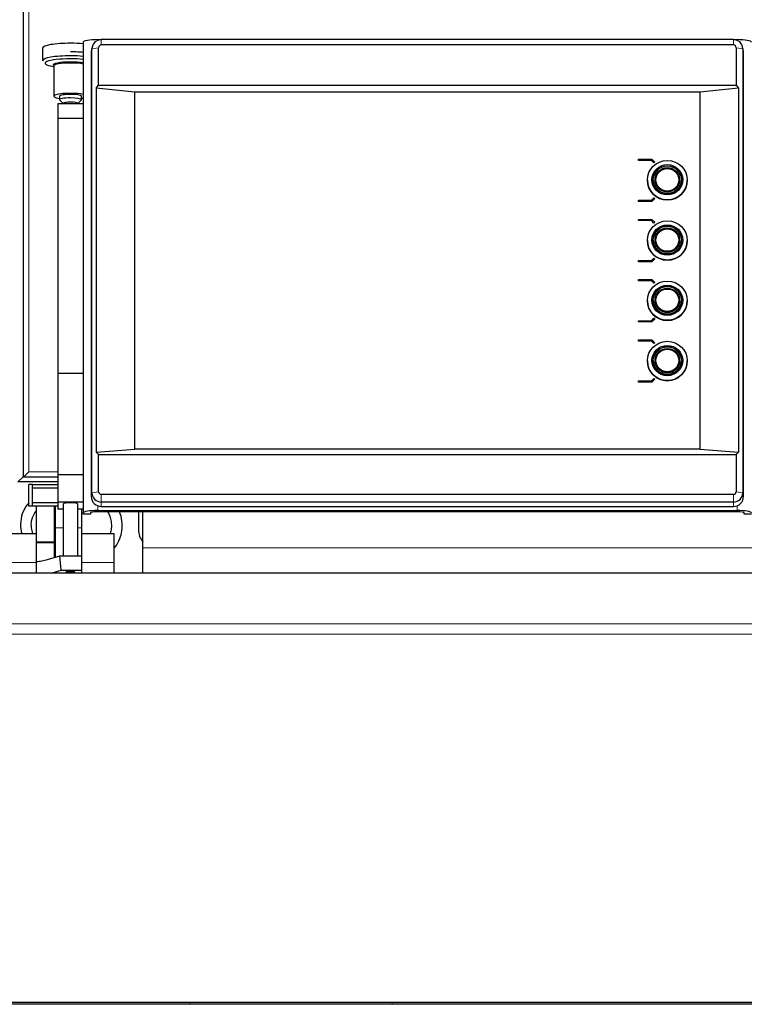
# Model space of a CAD drawing. Header units: inches. Extents: x 0 to 29700, y -16 to 21000.
# Tile 122 of 213: x 7012 to 7412, y 16515 to 17059. Entities that reach past the tile are written whole.
import ezdxf

# ---------------------------------------------------------------- set-up
doc = ezdxf.new("R2010")
doc.units = ezdxf.units.IN
doc.layers.add('1', color=7, linetype='Continuous', true_color=0xffffff)

msp = doc.modelspace()

# ---------------------------------------------------------------- linework, layer by layer
at = {"layer": '1', "color": 110, "linetype": 'Continuous', "lineweight": 13}
for p, q in [((7013.927, 17600.6), (7013.927, 16806.2)), ((7017.127, 17597.9), (7017.127, 16808.9)), ((7055.127, 17047.54), (7055.127, 17047.154)), ((7057.127, 17044.594), (7057.127, 17047.554)), ((7406.127, 17044.594), (7406.127, 17047.554)), ((7408.127, 17047.54), (7408.127, 17047.154)), ((7051.994, 17042.498), (7051.585, 17040.466)), ((7055.616, 17043.106), (7051.994, 17042.498)), ((7407.638, 17043.106), (7411.26, 17042.498)), ((7411.26, 17042.498), (7411.669, 17040.466)), ((7013.927, 16806.2), (7014.128, 16806.2)), ((7017.127, 16808.9), (7033.134, 16808.9)), ((7051.994, 16797.281), (7051.585, 16795.249)), ((7055.616, 16797.889), (7051.994, 16797.281)), ((7057.127, 16796.4), (7057.127, 16792.226)), ((7406.127, 16796.4), (7406.127, 16792.226)), ((7407.638, 16797.889), (7411.26, 16797.281)), ((7411.26, 16797.281), (7411.669, 16795.249)), ((7031.927, 16789.9), (7031.927, 16777.9)), ((7055.127, 16790.163), (7055.127, 16787.551)), ((7057.127, 16792.226), (7057.127, 16789.791)), ((7406.127, 16792.226), (7406.127, 16789.791)), ((7408.127, 16790.163), (7408.127, 16787.551)), ((7031.127, 16777.9), (7031.927, 16777.9)), ((7031.927, 16777.9), (7036.127, 16777.9)), ((7044.127, 16777.9), (7046.127, 16777.9)), ((7031.127, 16770.231), (7021.127, 16770.231)), ((7031.127, 16769.666), (7021.127, 16769.666)), ((7080.127, 16766.9), (7417.122, 16766.9)), ((7004.127, 16758.9), (7021.127, 16758.9)), ((7046.127, 16758.9), (7064.127, 16758.9)), ((7478.127, 16724.93), (6988.127, 16724.93)), ((7478.127, 16719.273), (6988.127, 16719.273))]:
    msp.add_line(p, q, dxfattribs=at)
at = {"layer": '1', "color": 2, "linetype": 'Continuous', "lineweight": 25}
for p, q in [((7014.127, 16805.9), (7014.127, 17600.9)), ((7047.127, 17046.151), (7047.127, 16786.161)), ((7055.127, 17047.54), (7056.748, 17047.54)), ((7406.127, 17047.554), (7057.127, 17047.554)), ((7406.505, 17047.54), (7408.127, 17047.54)), ((7024.7, 17042.884), (7024.7, 17035.929)), ((7051.585, 17040.466), (7051.585, 16795.249)), ((7052.095, 17043.499), (7051.695, 17041.547)), ((7051.994, 16797.281), (7051.994, 17042.498)), ((7055.616, 17022.499), (7055.616, 17043.106)), ((7406.127, 17044.594), (7057.127, 17044.594)), ((7407.638, 17043.106), (7407.638, 17022.499)), ((7411.559, 17041.547), (7411.158, 17043.499)), ((7411.26, 17042.498), (7411.26, 16797.281)), ((7411.669, 16795.249), (7411.669, 17040.466)), ((7030.613, 17032.767), (7030.877, 17032.724)), ((7030.877, 17033.036), (7030.877, 17016.294)), ((7054.346, 17020.846), (7055.616, 17022.499)), ((7075.627, 17018.457), (7054.346, 17020.846)), ((7054.346, 17020.846), (7054.346, 16819.722)), ((7055.616, 17022.499), (7407.638, 17022.499)), ((7387.627, 17018.457), (7075.627, 17018.457)), ((7075.627, 16821.495), (7075.627, 17018.457)), ((7408.908, 17020.846), (7387.627, 17018.457)), ((7387.627, 17018.457), (7387.627, 16821.495)), ((7407.638, 17022.499), (7408.908, 17020.846)), ((7408.908, 17020.846), (7408.908, 16819.722)), ((7034.127, 17016.294), (7034.127, 17014.325)), ((7034.221, 17014.141), (7036.127, 17012.293)), ((7044.127, 17012.293), (7046.033, 17014.141)), ((7046.033, 17014.141), (7046.127, 17014.325)), ((7046.127, 17014.325), (7046.127, 17016.294)), ((7033.127, 17012.149), (7033.127, 17004.037)), ((7047.127, 17012.149), (7033.127, 17012.149)), ((7036.127, 17012.355), (7036.127, 17012.149)), ((7044.127, 17012.149), (7044.127, 17012.355)), ((7033.127, 17004.037), (7033.127, 16863.209)), ((7047.127, 17004.037), (7033.127, 17004.037)), ((7353.788, 16981.587), (7361.127, 16981.587)), ((7353.788, 16980.898), (7353.788, 16981.587)), ((7353.788, 16980.88), (7353.788, 16980.898)), ((7360.837, 16980.898), (7353.788, 16980.898)), ((7360.837, 16980.88), (7353.788, 16980.88)), ((7362.195, 16979.56), (7360.837, 16980.898)), ((7360.837, 16980.88), (7360.837, 16980.898)), ((7362.195, 16979.543), (7360.837, 16980.88)), ((7361.127, 16981.587), (7362.775, 16979.964)), ((7362.775, 16979.964), (7362.195, 16979.56)), ((7362.775, 16979.947), (7362.195, 16979.543)), ((7362.195, 16979.543), (7362.195, 16979.56)), ((7362.775, 16979.947), (7362.775, 16979.964)), ((7358.627, 16969.956), (7358.627, 16969.886)), ((7361.827, 16970.155), (7361.827, 16969.886)), ((7363.027, 16970.121), (7363.027, 16969.886)), ((7376.227, 16969.886), (7376.227, 16970.121)), ((7377.427, 16969.886), (7377.427, 16970.155)), ((7380.627, 16969.886), (7380.627, 16969.956)), ((7353.788, 16958.22), (7353.788, 16958.91)), ((7353.788, 16958.91), (7360.837, 16958.91)), ((7360.837, 16958.91), (7362.195, 16960.247)), ((7362.775, 16959.843), (7361.127, 16958.22)), ((7362.775, 16959.826), (7361.127, 16958.203)), ((7362.195, 16960.247), (7362.775, 16959.843)), ((7362.775, 16959.826), (7362.775, 16959.843)), ((7361.127, 16958.22), (7353.788, 16958.22)), ((7353.788, 16958.203), (7353.788, 16958.22)), ((7361.127, 16958.203), (7353.788, 16958.203)), ((7361.127, 16958.203), (7361.127, 16958.22)), ((7353.788, 16948.31), (7361.127, 16948.31)), ((7353.788, 16947.621), (7353.788, 16948.31)), ((7353.788, 16947.604), (7353.788, 16947.621)), ((7360.837, 16947.621), (7353.788, 16947.621)), ((7360.837, 16947.604), (7353.788, 16947.604)), ((7362.195, 16946.283), (7360.837, 16947.621)), ((7360.837, 16947.604), (7360.837, 16947.621)), ((7362.195, 16946.266), (7360.837, 16947.604)), ((7361.127, 16948.31), (7362.775, 16946.688)), ((7362.775, 16946.688), (7362.195, 16946.283)), ((7362.775, 16946.67), (7362.195, 16946.266)), ((7362.195, 16946.266), (7362.195, 16946.283)), ((7362.775, 16946.67), (7362.775, 16946.688)), ((7358.627, 16936.679), (7358.627, 16936.61)), ((7361.827, 16936.879), (7361.827, 16936.61)), ((7363.027, 16936.844), (7363.027, 16936.61)), ((7376.227, 16936.61), (7376.227, 16936.844)), ((7377.427, 16936.61), (7377.427, 16936.879)), ((7380.627, 16936.61), (7380.627, 16936.679)), ((7360.837, 16925.633), (7362.195, 16926.971)), ((7362.775, 16926.567), (7361.127, 16924.944)), ((7362.775, 16926.549), (7361.127, 16924.926)), ((7362.195, 16926.971), (7362.775, 16926.567)), ((7362.775, 16926.549), (7362.775, 16926.567)), ((7353.788, 16925.633), (7360.837, 16925.633)), ((7353.788, 16924.944), (7353.788, 16925.633)), ((7361.127, 16924.944), (7353.788, 16924.944)), ((7353.788, 16924.926), (7353.788, 16924.944)), ((7361.127, 16924.926), (7353.788, 16924.926)), ((7361.127, 16924.926), (7361.127, 16924.944)), ((7353.788, 16915.034), (7361.127, 16915.034)), ((7353.788, 16914.344), (7353.788, 16915.034)), ((7361.127, 16915.034), (7362.775, 16913.411)), ((7353.788, 16914.327), (7353.788, 16914.344)), ((7360.837, 16914.344), (7353.788, 16914.344)), ((7360.837, 16914.327), (7353.788, 16914.327)), ((7362.195, 16913.007), (7360.837, 16914.344)), ((7360.837, 16914.327), (7360.837, 16914.344)), ((7362.195, 16912.989), (7360.837, 16914.327)), ((7362.775, 16913.411), (7362.195, 16913.007)), ((7362.775, 16913.394), (7362.195, 16912.989)), ((7362.195, 16912.989), (7362.195, 16913.007)), ((7362.775, 16913.394), (7362.775, 16913.411)), ((7358.627, 16903.402), (7358.627, 16903.333)), ((7361.827, 16903.602), (7361.827, 16903.333)), ((7363.027, 16903.567), (7363.027, 16903.333)), ((7376.227, 16903.333), (7376.227, 16903.567)), ((7377.427, 16903.333), (7377.427, 16903.602)), ((7380.627, 16903.333), (7380.627, 16903.402)), ((7360.837, 16892.357), (7362.195, 16893.694)), ((7362.775, 16893.29), (7361.127, 16891.667)), ((7362.775, 16893.273), (7361.127, 16891.65)), ((7362.195, 16893.694), (7362.775, 16893.29)), ((7362.775, 16893.273), (7362.775, 16893.29)), ((7353.788, 16891.667), (7353.788, 16892.357)), ((7353.788, 16892.357), (7360.837, 16892.357)), ((7361.127, 16891.667), (7353.788, 16891.667)), ((7353.788, 16891.65), (7353.788, 16891.667)), ((7361.127, 16891.65), (7353.788, 16891.65)), ((7361.127, 16891.65), (7361.127, 16891.667)), ((7353.788, 16881.757), (7361.127, 16881.757)), ((7353.788, 16881.068), (7353.788, 16881.757)), ((7353.788, 16881.05), (7353.788, 16881.068)), ((7360.837, 16881.068), (7353.788, 16881.068)), ((7360.837, 16881.05), (7353.788, 16881.05)), ((7362.195, 16879.73), (7360.837, 16881.068)), ((7360.837, 16881.05), (7360.837, 16881.068)), ((7362.195, 16879.713), (7360.837, 16881.05)), ((7361.127, 16881.757), (7362.775, 16880.134)), ((7362.775, 16880.134), (7362.195, 16879.73)), ((7362.775, 16880.117), (7362.195, 16879.713)), ((7362.195, 16879.713), (7362.195, 16879.73)), ((7362.775, 16880.117), (7362.775, 16880.134)), ((7358.627, 16870.126), (7358.627, 16870.056)), ((7361.827, 16870.325), (7361.827, 16870.056)), ((7363.027, 16870.291), (7363.027, 16870.056)), ((7376.227, 16870.056), (7376.227, 16870.291)), ((7377.427, 16870.056), (7377.427, 16870.325)), ((7380.627, 16870.056), (7380.627, 16870.126)), ((7033.127, 16863.209), (7033.127, 16807.32)), ((7047.127, 16863.209), (7033.127, 16863.209)), ((7353.788, 16858.39), (7353.788, 16859.08)), ((7353.788, 16859.08), (7360.837, 16859.08)), ((7353.788, 16858.373), (7353.788, 16858.39)), ((7361.127, 16858.39), (7353.788, 16858.39)), ((7361.127, 16858.373), (7353.788, 16858.373)), ((7360.837, 16859.08), (7362.195, 16860.417)), ((7362.775, 16860.013), (7361.127, 16858.39)), ((7362.775, 16859.996), (7361.127, 16858.373)), ((7361.127, 16858.373), (7361.127, 16858.39)), ((7362.195, 16860.417), (7362.775, 16860.013)), ((7362.775, 16859.996), (7362.775, 16860.013)), ((7054.346, 16819.722), (7075.627, 16821.495)), ((7055.616, 16818.495), (7054.346, 16819.722)), ((7055.616, 16818.495), (7407.638, 16818.495)), ((7055.616, 16797.889), (7055.616, 16818.495)), ((7387.627, 16821.495), (7075.627, 16821.495)), ((7387.627, 16821.495), (7408.908, 16819.722)), ((7408.908, 16819.722), (7407.638, 16818.495)), ((7407.638, 16818.495), (7407.638, 16797.889)), ((7013.927, 16806.2), (7011.127, 16803.4)), ((7017.127, 16808.9), (7014.127, 16805.9)), ((7033.127, 16807.32), (7033.127, 16792.132)), ((7047.127, 16807.32), (7033.127, 16807.32)), ((7033.127, 16803.4), (7011.127, 16803.4)), ((7033.13, 16805.9), (7014.127, 16805.9)), ((7019.127, 16801.9), (7017.127, 16801.9)), ((7017.127, 16789.9), (7017.127, 16801.9)), ((7019.127, 16799.9), (7019.127, 16801.9)), ((7019.127, 16801.9), (7033.127, 16801.9)), ((7019.127, 16791.9), (7019.127, 16799.9)), ((7033.127, 16799.9), (7019.127, 16799.9)), ((7406.127, 16796.4), (7057.127, 16796.4)), ((7019.127, 16789.9), (7017.127, 16789.9)), ((7019.127, 16789.9), (7019.127, 16791.9)), ((7019.127, 16791.9), (7033.127, 16791.9)), ((7033.127, 16789.9), (7019.127, 16789.9)), ((7021.127, 16789.9), (7021.127, 16770.231)), ((7031.127, 16789.9), (7031.127, 16770.231)), ((7033.127, 16792.132), (7033.127, 16788.312)), ((7047.127, 16792.132), (7033.127, 16792.132)), ((7036.127, 16791.09), (7036.127, 16762.537)), ((7044.127, 16762.537), (7044.127, 16791.09)), ((7406.127, 16792.226), (7057.127, 16792.226)), ((7036.127, 16788.312), (7033.127, 16788.312)), ((7047.127, 16788.312), (7044.127, 16788.312)), ((7046.127, 16788.312), (7046.127, 16777.9)), ((7047.127, 16785.467), (7047.127, 16786.161)), ((7051.127, 16785.467), (7047.127, 16785.467)), ((7051.127, 16786.161), (7051.127, 16785.467)), ((7055.127, 16787.551), (7408.127, 16787.551)), ((7408.127, 16786.856), (7055.127, 16786.856)), ((7057.127, 16789.791), (7406.127, 16789.791)), ((7077.627, 16786.856), (7077.627, 16776.9)), ((7080.127, 16766.9), (7080.127, 16786.856)), ((7412.127, 16785.467), (7412.127, 16786.161)), ((7416.127, 16785.467), (7412.127, 16785.467)), ((7004.127, 16774.9), (7021.127, 16774.9)), ((7046.127, 16777.9), (7046.127, 16762.537)), ((7046.127, 16774.9), (7064.127, 16774.9)), ((7064.127, 16774.9), (7064.127, 16758.9)), ((7021.127, 16770.231), (7021.127, 16769.666)), ((7021.127, 16769.666), (7021.127, 16759.657)), ((7031.127, 16770.231), (7031.127, 16769.666)), ((7031.127, 16769.666), (7031.127, 16761.602)), ((7080.127, 16752.901), (7080.127, 16766.9)), ((7021.127, 16759.484), (7021.127, 16759.657)), ((7021.127, 16759.484), (7021.127, 16752.943)), ((7027.365, 16760.453), (7034.187, 16762.537)), ((7034.187, 16762.537), (7046.127, 16762.537)), ((7034.99, 16754.658), (7034.187, 16762.537)), ((7046.127, 16762.537), (7046.127, 16754.658)), ((7064.127, 16758.9), (7064.127, 16752.9)), ((7478.127, 16752.943), (6988.127, 16752.943)), ((7029.374, 16752.943), (7034.99, 16754.658)), ((7034.99, 16754.658), (7046.127, 16754.658)), ((7037.686, 16753.623), (7037.735, 16753.539)), ((7046.127, 16754.658), (7046.127, 16752.943)), ((7479.127, 16514.857), (6983.632, 16514.857)), ((7478.127, 16515.915), (6988.127, 16515.915))]:
    msp.add_line(p, q, dxfattribs=at)
msp.add_arc((7087.627, 16776.9), 10, 180, 221.40962, dxfattribs=at)
for centre, major_axis, ratio, start_param, end_param in [((7040.127, 17042.884), (15.427, 0), 0.1736482, 1.5707963, 3.1415927), ((7040.127, 17042.884), (15.427, 0), 0.1736482, 1.0997538, 1.5707963), ((7055.127, 17046.151), (-8, 0), 0.1736482, 4.712389, 6.2831853), ((7057.127, 17042.498), (5.133, 0), 0.9848078, 1.5707963, 3.1415927), ((7406.127, 17042.498), (5.133, 0), 0.9848078, 0, 1.5707963), ((7408.127, 17046.151), (-8, 0), 0.1736482, 3.1415927, 4.712389), ((7057.127, 17040.466), (-5.542, 0), 0.9848078, 6.0838169, 6.2831853), ((7057.127, 17043.106), (1.511, 0), 0.9848078, 1.5707963, 3.1415927), ((7406.127, 17043.106), (1.511, 0), 0.9848078, 0, 1.5707963), ((7406.127, 17040.466), (-5.542, 0), 0.9848078, 3.1415927, 3.3409611), ((7040.127, 17035.929), (15.427, 0), 0.1736482, 1.5707963, 3.1415927), ((7040.127, 17034.543), (13.968, 0), 0.1736482, 1.5707963, 3.9631191), ((7040.127, 17033.515), (9.633, 0), 0.1736482, 1.5707963, 3.2641148), ((7040.127, 17033.036), (9.25, 0), 0.1736482, 1.5707963, 3.1415927), ((7040.127, 17035.929), (15.427, 0), 0.1736482, 1.0997538, 1.5707963), ((7040.127, 17034.543), (13.968, 0), 0.1736482, 1.0458558, 1.5707963), ((7040.127, 17033.515), (9.633, 0), 0.1736482, 0.7573202, 1.5707963), ((7040.127, 17033.036), (9.25, 0), 0.1736482, 0.7124543, 1.5707963), ((7040.127, 17016.294), (9.25, 0), 0.1736482, 1.5707963, 4.0066106), ((7040.127, 17014.325), (6, 0), 0.1736482, 1.5707963, 3.3188963), ((7040.127, 17016.294), (6, 0), 0.1736482, 1.5707963, 3.1415927), ((7040.127, 17012.355), (4, 0), 0.1736482, 1.5707963, 3.1415927), ((7040.127, 17016.294), (9.25, 0), 0.1736482, 0.7124543, 1.5707963), ((7040.127, 17016.294), (6, 0), 0.1736482, 0, 1.5707963), ((7040.127, 17014.325), (6, 0), 0.1736482, 0, 1.5707963), ((7040.127, 17012.355), (4, 0), 0.1736482, 0, 1.5707963), ((7040.127, 17016.294), (9.25, 0), 0.1736482, 5.4181674, 5.5706328), ((7369.627, 16969.886), (11, 0), 0.9848078, 3.1415927, 6.2831853), ((7369.627, 16970.155), (7.8, 0), 0.9848078, 3.1415927, 4.712389), ((7369.627, 16970.155), (6.75, 0), 0.9848078, 3.1415927, 4.712389), ((7369.627, 16970.155), (6.75, 0), 0.9848078, 4.712389, 6.2831853), ((7369.627, 16970.155), (7.8, 0), 0.9848078, 4.712389, 6.2831853), ((7369.627, 16936.879), (7.8, 0), 0.9848078, 3.1415927, 4.712389), ((7369.627, 16936.879), (6.75, 0), 0.9848078, 3.1415927, 4.712389), ((7369.627, 16936.844), (6.6, 0), 0.9848078, 3.1415927, 4.712389), ((7369.627, 16936.879), (6.75, 0), 0.9848078, 4.712389, 6.2831853), ((7369.627, 16936.879), (7.8, 0), 0.9848078, 4.712389, 6.2831853), ((7369.627, 16936.844), (6.6, 0), 0.9848078, 4.712389, 6.2831853), ((7369.627, 16936.61), (11, 0), 0.9848078, 3.1415927, 6.2831853), ((7369.627, 16903.333), (11, 0), 0.9848078, 3.1415927, 6.2831853), ((7369.627, 16903.602), (7.8, 0), 0.9848078, 3.1415927, 4.712389), ((7369.627, 16903.602), (6.75, 0), 0.9848078, 3.1415927, 4.712389), ((7369.627, 16903.602), (6.75, 0), 0.9848078, 4.712389, 6.2831853), ((7369.627, 16903.602), (7.8, 0), 0.9848078, 4.712389, 6.2831853), ((7369.627, 16870.056), (11, 0), 0.9848078, 3.1415927, 6.2831853), ((7369.627, 16870.325), (7.8, 0), 0.9848078, 3.1415927, 4.712389), ((7369.627, 16870.325), (6.75, 0), 0.9848078, 3.1415927, 4.712389), ((7369.627, 16870.291), (6.6, 0), 0.9848078, 3.1415927, 4.712389), ((7369.627, 16870.325), (6.75, 0), 0.9848078, 4.712389, 6.2831853), ((7369.627, 16870.325), (7.8, 0), 0.9848078, 4.712389, 6.2831853), ((7369.627, 16870.291), (6.6, 0), 0.9848078, 4.712389, 6.2831853), ((7057.127, 16797.281), (5.133, 0), 0.9848078, 3.1415927, 4.712389), ((7057.127, 16797.889), (1.511, 0), 0.9848078, 3.1415927, 4.712389), ((7406.127, 16797.889), (1.511, 0), 0.9848078, 4.712389, 6.2831853), ((7406.127, 16797.281), (5.133, 0), 0.9848078, 4.712389, 6.2831853), ((7040.127, 16791.09), (-4, 0), 0.1736482, 3.1415927, 6.2831853), ((7057.127, 16795.249), (-5.542, 0), 0.9848078, 0, 1.5707963), ((7406.127, 16795.249), (-5.542, 0), 0.9848078, 1.5707963, 3.1415927), ((7055.127, 16786.161), (-8, 0), 0.1736482, 4.712389, 6.2831853), ((7055.127, 16786.161), (4, 0), 0.1736482, 1.5707963, 3.1415927), ((7408.127, 16786.161), (-8, 0), 0.1736482, 3.1415927, 4.712389), ((7408.127, 16786.161), (4, 0), 0.1736482, 0, 1.5707963), ((7021.304, 16760.222), (0, 0.8), 0.5773503, 2.7468995, 3.1663313), ((7040.127, 16753.623), (-2.441, 0), 0.1736482, 4.712389, 6.2831853), ((7040.127, 16753.623), (-2.441, 0), 0.1736482, 2.9366037, 4.712389)]:
    msp.add_ellipse(centre, major_axis=major_axis, ratio=ratio, start_param=start_param, end_param=end_param, dxfattribs=at)
for centre, major_axis in [((7369.627, 16969.956), (11, 0)), ((7369.627, 16970.164), (8.5, 0)), ((7369.627, 16970.164), (7.85, 0)), ((7369.627, 16970.164), (7.75, 0)), ((7369.627, 16970.164), (6.8, 0)), ((7369.627, 16970.173), (6.3, 0)), ((7369.627, 16936.679), (11, 0)), ((7369.627, 16936.887), (8.5, 0)), ((7369.627, 16936.887), (7.85, 0)), ((7369.627, 16936.887), (7.75, 0)), ((7369.627, 16936.887), (6.8, 0)), ((7369.627, 16936.896), (6.3, 0)), ((7369.627, 16903.402), (11, 0)), ((7369.627, 16903.611), (8.5, 0)), ((7369.627, 16903.611), (7.85, 0)), ((7369.627, 16903.611), (7.75, 0)), ((7369.627, 16903.611), (6.8, 0)), ((7369.627, 16903.619), (6.3, 0)), ((7369.627, 16870.126), (11, 0)), ((7369.627, 16870.334), (8.5, 0)), ((7369.627, 16870.334), (7.85, 0)), ((7369.627, 16870.334), (7.75, 0)), ((7369.627, 16870.334), (6.8, 0)), ((7369.627, 16870.343), (6.3, 0))]:
    msp.add_ellipse(centre, major_axis=major_axis, ratio=0.9848078, dxfattribs=at)
at = {"layer": '1', "color": 110, "linetype": 'Continuous', "lineweight": 13}
msp.add_ellipse((7040.127, 16753.351), major_axis=(1.75, 0), ratio=0.1736482, dxfattribs=at)
for centre, start_param, end_param in [((7104.973, 16523.583), 1.1384346, 1.1935107), ((7215.657, 16534.792), 0.3024765, 0.4413938)]:
    msp.add_ellipse(centre, major_axis=(2.116, -20.893), ratio=0.015273, start_param=start_param, end_param=end_param, dxfattribs=at)
at = {"layer": '1', "color": 2, "linetype": 'Continuous', "lineweight": 25}
for points, knots in [([(7047.186, 17040.467), (7045.905, 17040.598), (7043.565, 17040.756), (7041.14, 17040.801), (7040.127, 17040.802)], [0, 0, 0, 0, 0.595157, 1, 1, 1, 1]), ([(7017.07, 16791.773), (7015.811, 16790.344), (7013.749, 16787.068), (7012.349, 16781.576), (7012.544, 16777.418), (7013.047, 16775.225), (7013.142, 16774.862)], [0, 0, 0, 0, 0.3080376, 0.6243543, 0.9373604, 1, 1, 1, 1]), ([(7019.397, 16774.868), (7019.008, 16775.86), (7018.417, 16778.176), (7018.481, 16782.111), (7019.65, 16785.269), (7020.811, 16786.935), (7021.046, 16787.24)], [0, 0, 0, 0, 0.2440277, 0.549971, 0.9149874, 1, 1, 1, 1]), ([(7060.492, 16786.93), (7061.008, 16786.133), (7061.895, 16784.361), (7062.716, 16781.205), (7062.803, 16777.938), (7062.35, 16775.731), (7062.065, 16774.828)], [0, 0, 0, 0, 0.2261323, 0.4684248, 0.7750203, 1, 1, 1, 1]), ([(7064.161, 16766.538), (7064.267, 16766.661), (7065.654, 16768.318), (7067.454, 16771.518), (7068.73, 16776.652), (7068.764, 16781.754), (7067.842, 16785.297), (7067.164, 16786.958)], [0, 0, 0, 0, 0.0224579, 0.2991577, 0.4997412, 0.7521095, 1, 1, 1, 1]), ([(7021.316, 16759.423), (7021.823, 16759.444), (7022.329, 16759.482), (7023.339, 16759.588), (7023.844, 16759.657), (7024.852, 16759.827), (7025.356, 16759.928), (7026.361, 16760.165), (7026.863, 16760.3), (7027.365, 16760.453)], [0, 0, 0, 0, 0.25, 0.25, 0.5, 0.5, 0.75, 0.75, 1, 1, 1, 1]), ([(7037.761, 16753.526), (7037.788, 16753.499), (7037.89, 16753.404), (7038.118, 16753.292), (7038.517, 16753.157), (7039.118, 16753.071), (7039.763, 16753.027), (7040.084, 16753.035), (7040.148, 16753.037)], [0, 0, 0, 0, 0.043786, 0.162486, 0.3318552, 0.666082, 0.9345857, 1, 1, 1, 1]), ([(7040.148, 16753.037), (7040.363, 16753.035), (7040.837, 16753.043), (7041.565, 16753.131), (7042.061, 16753.224), (7042.386, 16753.44), (7042.484, 16753.516)], [0, 0, 0, 0, 0.2185705, 0.5049994, 0.8463662, 1, 1, 1, 1])]:
    msp.add_open_spline(points, degree=3, knots=knots, dxfattribs=at)
at = {"layer": '1', "color": 110, "linetype": 'Continuous', "lineweight": 13}
msp.add_open_spline([(7031.927, 16777.9), (7031.927, 16777.406), (7031.927, 16776.92), (7031.927, 16775.96), (7031.927, 16775.487), (7031.927, 16774.903), (7031.927, 16774.787), (7031.927, 16774.613), (7031.927, 16774.555), (7031.927, 16774.44), (7031.927, 16774.153), (7031.927, 16773.873), (7031.927, 16773.212), (7031.927, 16772.786), (7031.927, 16771.963), (7031.927, 16771.564), (7031.927, 16771.129), (7031.927, 16771.081), (7031.927, 16770.985), (7031.927, 16770.937), (7031.927, 16770.795), (7031.927, 16770.701), (7031.927, 16770.423), (7031.927, 16770.242), (7031.927, 16769.709), (7031.927, 16769.368), (7031.927, 16768.714), (7031.927, 16768.399), (7031.927, 16767.793), (7031.927, 16767.502), (7031.927, 16767.079), (7031.927, 16766.941), (7031.927, 16766.67), (7031.927, 16766.537), (7031.927, 16766.147), (7031.927, 16765.899), (7031.927, 16765.421), (7031.927, 16765.192), (7031.927, 16764.752), (7031.927, 16764.541), (7031.927, 16764.135), (7031.927, 16763.94), (7031.927, 16763.565), (7031.927, 16763.385), (7031.927, 16763.04), (7031.927, 16762.874), (7031.927, 16762.556), (7031.927, 16762.403), (7031.927, 16762.184), (7031.927, 16762.112), (7031.927, 16761.973), (7031.927, 16761.905), (7031.927, 16761.839)], degree=3, knots=[0, 0, 0, 0, 0.055571, 0.055571, 0.111142, 0.111142, 0.1250347, 0.1250347, 0.1319811, 0.1319811, 0.1389275, 0.166713, 0.166713, 0.222284, 0.222284, 0.277855, 0.277855, 0.2848013, 0.2848013, 0.2917477, 0.2917477, 0.3056405, 0.3056405, 0.333426, 0.333426, 0.3889969, 0.3889969, 0.4445679, 0.4445679, 0.5001389, 0.5001389, 0.5279244, 0.5279244, 0.5557099, 0.5557099, 0.6112809, 0.6112809, 0.6668519, 0.6668519, 0.7224229, 0.7224229, 0.7779939, 0.7779939, 0.8335649, 0.8335649, 0.8891359, 0.8891359, 0.9447069, 0.9447069, 0.9724924, 0.9724924, 1, 1, 1, 1], dxfattribs=at)

doc.saveas('drawing.dxf')
